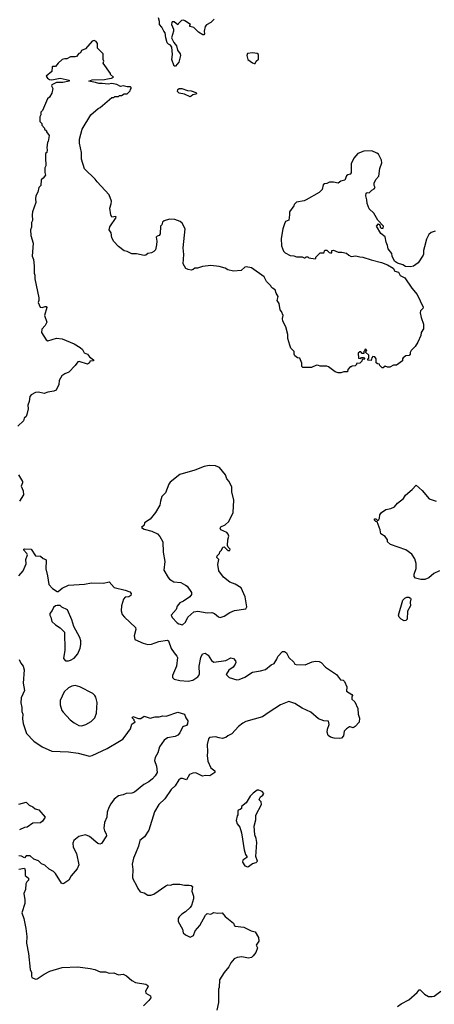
# Model space of a CAD drawing. Extents: x 2220520 to 2384350, y 721165 to 893491.
# Tile 167 of 256: x 2317225 to 2321626, y 797966 to 808416. Entities that reach past the tile are written whole.
import ezdxf

# ---------------------------------------------------------------- set-up
doc = ezdxf.new("R2010")
doc.units = 0

msp = doc.modelspace()

# ---------------------------------------------------------------- linework, layer by layer
at = {"layer": '0CON20XD'}
for points in [[(2319290, 808420), (2319255, 808385), (2319207, 808363), (2319196, 808344), (2319183, 808295), (2319186, 808264), (2319180, 808255), (2319170, 808255), (2319125, 808282), (2319075, 808332), (2319030, 808345), (2319030, 808355), (2319040, 808365), (2318980, 808405), (2318965, 808410), (2318944, 808406), (2318910, 808375), (2318905, 808360), (2318865, 808392), (2318845, 808392), (2318840, 808385), (2318837, 808365), (2318857, 808315), (2318857, 808295), (2318837, 808225), (2318861, 808175), (2318890, 808140), (2318902, 808092), (2318929, 808055), (2318934, 808035), (2318914, 807965), (2318878, 807922), (2318864, 807924), (2318842, 807992), (2318846, 808045), (2318839, 808125), (2318825, 808145), (2318804, 808155), (2318791, 808171), (2318776, 808225), (2318771, 808275), (2318756, 808295), (2318736, 808335), (2318711, 808365), (2318711, 808395), (2318700, 808435)], [(2320878, 807022), (2320815, 806997), (2320773, 806945), (2320743, 806885), (2320745, 806790), (2320734, 806776), (2320710, 806770), (2320695, 806758), (2320675, 806712), (2320635, 806703), (2320605, 806682), (2320555, 806692), (2320515, 806692), (2320485, 806678), (2320460, 806675), (2320448, 806662), (2320436, 806614), (2320405, 806582), (2320267, 806503), (2320246, 806494), (2320165, 806478), (2320140, 806455), (2320135, 806440), (2320088, 806375), (2320091, 806345), (2320082, 806288), (2320047, 806273), (2320035, 806250), (2320018, 806195), (2320000, 806095), (2320004, 806014), (2320025, 805960), (2320045, 805940), (2320095, 805912), (2320135, 805910), (2320165, 805900), (2320225, 805900), (2320245, 805890), (2320255, 805890), (2320265, 805900), (2320285, 805900), (2320295, 805890), (2320362, 805878), (2320370, 805885), (2320370, 805895), (2320415, 805940), (2320455, 805940), (2320465, 805970), (2320485, 805968), (2320510, 805945), (2320525, 805940), (2320538, 805942), (2320540, 805965), (2320555, 805970), (2320605, 805948), (2320645, 805948), (2320695, 805938), (2320720, 805915), (2320745, 805902), (2320795, 805910), (2320835, 805898), (2320867, 805897), (2320955, 805867), (2321065, 805840), (2321130, 805815), (2321189, 805779), (2321207, 805747), (2321246, 805736), (2321265, 805702), (2321312, 805675), (2321387, 805567), (2321445, 805500), (2321508, 805365), (2321505, 805350), (2321480, 805325), (2321478, 805305), (2321487, 805255), (2321513, 805183), (2321510, 805135), (2321488, 805095), (2321482, 805065), (2321450, 804995), (2321424, 804946), (2321382, 804905), (2321370, 804885), (2321370, 804865), (2321358, 804852), (2321325, 804848), (2321295, 804828), (2321288, 804815), (2321290, 804795), (2321225, 804750), (2321195, 804750), (2321155, 804728), (2321128, 804728), (2321105, 804738), (2321085, 804720), (2321072, 804722), (2321050, 804745), (2321045, 804760), (2321023, 804763), (2321010, 804775), (2321010, 804815), (2320995, 804838), (2320975, 804840), (2320962, 804828), (2320955, 804800), (2320922, 804802), (2320920, 804815), (2320930, 804825), (2320930, 804855), (2320900, 804885), (2320900, 804895), (2320910, 804905), (2320898, 804918), (2320890, 804915), (2320890, 804905), (2320880, 804895), (2320878, 804872), (2320862, 804872), (2320845, 804890), (2320835, 804890), (2320820, 804875), (2320822, 804822), (2320845, 804820), (2320855, 804830), (2320875, 804830), (2320888, 804812), (2320862, 804808), (2320858, 804792), (2320835, 804770), (2320802, 804768), (2320800, 804755), (2320788, 804742), (2320755, 804740), (2320745, 804730), (2320735, 804730), (2320710, 804705), (2320705, 804680), (2320665, 804680), (2320635, 804668), (2320605, 804668), (2320575, 804678), (2320505, 804732), (2320485, 804740), (2320415, 804738), (2320396, 804746), (2320375, 804748), (2320323, 804723), (2320230, 804725), (2320222, 804735), (2320222, 804772), (2320200, 804825), (2320175, 804828), (2320145, 804850), (2320138, 804865), (2320138, 804895), (2320105, 804930), (2320093, 804963), (2320071, 805031), (2320070, 805075), (2320050, 805155), (2320018, 805215), (2320014, 805245), (2320023, 805275), (2320005, 805320), (2319992, 805335), (2319980, 805405), (2319960, 805435), (2319969, 805479), (2319947, 805515), (2319939, 805549), (2319910, 805565), (2319895, 805580), (2319892, 805592), (2319845, 805638), (2319822, 805685), (2319685, 805782), (2319628, 805792), (2319615, 805788), (2319575, 805753), (2319495, 805748), (2319435, 805760), (2319405, 805777), (2319343, 805797), (2319255, 805807), (2319165, 805797), (2319112, 805778), (2319083, 805777), (2319067, 805763), (2319045, 805758), (2319013, 805763), (2318990, 805775), (2318962, 805825), (2318968, 805925), (2318962, 805995), (2318982, 806195), (2318950, 806255), (2318930, 806275), (2318873, 806297), (2318815, 806298), (2318758, 806282), (2318743, 806267), (2318735, 806240), (2318720, 806225), (2318717, 806143), (2318706, 806124), (2318683, 806117), (2318674, 806106), (2318681, 806065), (2318679, 806025), (2318666, 805975), (2318650, 805955), (2318625, 805943), (2318584, 805936), (2318565, 805918), (2318545, 805912), (2318465, 805930), (2318415, 805932), (2318366, 805956), (2318335, 805963), (2318275, 806010), (2318225, 806062), (2318205, 806100), (2318197, 806155), (2318176, 806185), (2318184, 806216), (2318248, 806315), (2318245, 806327), (2318205, 806320), (2318192, 806345), (2318183, 806415), (2318197, 806463), (2318199, 806489), (2318175, 806558), (2318048, 806695), (2318028, 806725), (2317912, 806832), (2317880, 806935), (2317880, 807005), (2317860, 807105), (2317861, 807149), (2317890, 807255), (2317982, 807405), (2318057, 807473), (2318080, 807485), (2318205, 807590), (2318225, 807590), (2318235, 807600), (2318275, 807600), (2318285, 807610), (2318305, 807610), (2318335, 807630), (2318365, 807630), (2318398, 807662), (2318400, 807675), (2318410, 807685), (2318410, 807695), (2318402, 807702), (2318365, 807703), (2318325, 807714), (2318295, 807708), (2318255, 807727), (2318205, 807738), (2318165, 807730), (2318101, 807739), (2318065, 807737), (2318031, 807751), (2317960, 807765), (2317995, 807777), (2318125, 807781), (2318158, 807788), (2318200, 807795), (2318220, 807805), (2318190, 807835), (2318190, 807845), (2318113, 807953), (2318120, 807975), (2318110, 807995), (2318110, 808055), (2318050, 808115), (2318052, 808162), (2318038, 808185), (2318016, 808196), (2317995, 808187), (2317925, 808108), (2317881, 808089), (2317870, 808065), (2317854, 808056), (2317830, 808025), (2317815, 808020), (2317765, 808023), (2317725, 808002), (2317705, 808002), (2317678, 807992), (2317634, 807956), (2317605, 807920), (2317575, 807920), (2317570, 807915), (2317568, 807865), (2317506, 807815), (2317522, 807795), (2317542, 807782), (2317565, 807779), (2317655, 807796), (2317752, 807775), (2317752, 807765), (2317685, 807751), (2317615, 807750), (2317567, 807725), (2317562, 807715), (2317578, 807685), (2317568, 807635), (2317542, 807595), (2317522, 807575), (2317467, 807453), (2317450, 807435), (2317450, 807405), (2317440, 807385), (2317440, 807335), (2317460, 807315), (2317460, 807295), (2317490, 807265), (2317490, 807255), (2317510, 807235), (2317510, 807225), (2317540, 807185), (2317527, 807123), (2317520, 807115), (2317512, 807055), (2317518, 807035), (2317512, 807008), (2317500, 806995), (2317498, 806955), (2317502, 806865), (2317492, 806845), (2317492, 806795), (2317500, 806765), (2317476, 806734), (2317453, 806717), (2317450, 806655), (2317430, 806635), (2317418, 806585), (2317398, 806545), (2317392, 806515), (2317397, 806475), (2317362, 806375), (2317358, 806345), (2317360, 806285), (2317350, 806265), (2317352, 806215), (2317342, 806185), (2317344, 806124), (2317367, 806045), (2317358, 805905), (2317372, 805872), (2317380, 805805), (2317378, 805725), (2317388, 805705), (2317388, 805665), (2317428, 805465), (2317428, 805435), (2317420, 805415), (2317444, 805364), (2317465, 805363), (2317495, 805373), (2317505, 805372), (2317513, 805363), (2317489, 805275), (2317512, 805205), (2317495, 805170), (2317460, 805130), (2317456, 805095), (2317507, 805017), (2317525, 805008), (2317615, 805036), (2317675, 805028), (2317805, 804976), (2317867, 804937), (2317892, 804915), (2317910, 804880), (2317946, 804866), (2317968, 804838), (2318008, 804805), (2318010, 804795), (2317970, 804790), (2317966, 804774), (2317945, 804761), (2317858, 804788), (2317844, 804786), (2317816, 804745), (2317747, 804675), (2317705, 804658), (2317674, 804635), (2317643, 804587), (2317640, 804545), (2317612, 804485), (2317587, 804473), (2317525, 804462), (2317485, 804449), (2317425, 804464), (2317395, 804460), (2317348, 804435), (2317333, 804415), (2317327, 804365), (2317313, 804325), (2317316, 804285), (2317302, 804225), (2317294, 804206), (2317272, 804185), (2317265, 804160), (2317207, 804103)], [(2319715, 807950), (2319725, 807952), (2319736, 807974), (2319762, 807998), (2319760, 808045), (2319745, 808056), (2319695, 808063), (2319645, 808058), (2319637, 808035), (2319648, 807995), (2319695, 807958), (2319715, 807950)], [(2319035, 807598), (2318974, 807624), (2318918, 807635), (2318901, 807655), (2318903, 807675), (2318920, 807685), (2318945, 807686), (2319005, 807663), (2319045, 807661), (2319095, 807642), (2319102, 807635), (2319098, 807625), (2319065, 807620), (2319045, 807603), (2319035, 807598)], [(2321637, 806173), (2321593, 806157), (2321569, 806135), (2321544, 806085), (2321524, 806005), (2321512, 805965), (2321513, 805927), (2321507, 805915), (2321455, 805837), (2321405, 805801), (2321375, 805794), (2321320, 805795), (2321294, 805814), (2321235, 805832), (2321203, 805853), (2321178, 805905), (2321177, 805935), (2321138, 805985), (2321130, 806020), (2321114, 806055), (2321105, 806112), (2321060, 806145), (2321013, 806225), (2321035, 806250), (2321048, 806238), (2321053, 806213), (2321063, 806203), (2321085, 806202), (2321086, 806225), (2321027, 806287), (2320983, 806363), (2320935, 806410), (2320913, 806465), (2320910, 806505), (2320898, 806545), (2320904, 806576), (2320915, 806582), (2320935, 806580), (2320965, 806608), (2320989, 806621), (2320998, 806635), (2320988, 806655), (2320988, 806682), (2321005, 806720), (2321038, 806755), (2321050, 806835), (2321070, 806895), (2321066, 806926), (2321035, 806988), (2321018, 806998), (2320964, 807024), (2320878, 807022)], [(2318955, 801992), (2318985, 802022), (2319011, 802075), (2319075, 802133), (2319115, 802140), (2319215, 802120), (2319265, 802123), (2319294, 802114), (2319335, 802077), (2319355, 802072), (2319395, 802086), (2319455, 802125), (2319505, 802144), (2319625, 802163), (2319638, 802185), (2319620, 802290), (2319577, 802385), (2319514, 802424), (2319456, 802446), (2319390, 802500), (2319338, 802565), (2319328, 802635), (2319338, 802685), (2319318, 802708), (2319322, 802725), (2319345, 802750), (2319351, 802769), (2319368, 802785), (2319382, 802818), (2319395, 802820), (2319435, 802783), (2319455, 802782), (2319460, 802795), (2319439, 802819), (2319433, 802835), (2319434, 802896), (2319446, 802935), (2319440, 802955), (2319423, 802975), (2319362, 803002), (2319352, 803018), (2319362, 803035), (2319408, 803055), (2319445, 803090), (2319490, 803185), (2319500, 803315), (2319479, 803405), (2319478, 803455), (2319450, 803515), (2319424, 803544), (2319409, 803585), (2319345, 803664), (2319305, 803681), (2319236, 803686), (2319182, 803675), (2319085, 803636), (2318925, 803590), (2318824, 803506), (2318810, 803485), (2318773, 803395), (2318736, 803355), (2318719, 803305), (2318713, 803265), (2318667, 803185), (2318612, 803115), (2318550, 803075), (2318545, 803050), (2318520, 803025), (2318545, 803010), (2318629, 802989), (2318688, 802958), (2318712, 802932), (2318746, 802876), (2318750, 802765), (2318765, 802665), (2318757, 802575), (2318800, 802495), (2318815, 802479), (2318861, 802451), (2318935, 802442), (2318984, 802414), (2319002, 802402), (2319048, 802335), (2319048, 802315), (2319031, 802289), (2318965, 802246), (2318925, 802228), (2318898, 802192), (2318886, 802155), (2318834, 802095), (2318845, 802070), (2318898, 802015), (2318915, 802003), (2318955, 801992)], [(2317212, 803585), (2317254, 803515), (2317255, 803500), (2317240, 803465), (2317262, 803415), (2317267, 803373), (2317222, 803305)], [(2321680, 802565), (2321623, 802537), (2321568, 802492), (2321525, 802473), (2321485, 802474), (2321427, 802487), (2321412, 802505), (2321412, 802532), (2321435, 802590), (2321434, 802645), (2321419, 802695), (2321387, 802745), (2321325, 802789), (2321160, 802845), (2321130, 802875), (2321128, 802895), (2321105, 802932), (2321059, 802959), (2321052, 803002), (2321020, 803085), (2321005, 803090), (2320990, 803105), (2320992, 803118), (2321005, 803120), (2321025, 803100), (2321039, 803111), (2321046, 803124), (2321048, 803162), (2321066, 803184), (2321112, 803218), (2321165, 803228), (2321204, 803245), (2321235, 803284), (2321300, 803335), (2321322, 803368), (2321392, 803428), (2321435, 803477), (2321498, 803418), (2321572, 803332), (2321645, 803306)], [(2317215, 802513), (2317263, 802565), (2317295, 802640), (2317289, 802685), (2317307, 802735), (2317301, 802751), (2317270, 802785), (2317270, 802795), (2317275, 802800), (2317347, 802797), (2317395, 802727), (2317445, 802723), (2317475, 802698), (2317502, 802685), (2317508, 802675), (2317504, 802586), (2317522, 802512)], [(2317522, 802512), (2317535, 802423), (2317575, 802380), (2317625, 802348), (2317635, 802348), (2317676, 802384), (2317745, 802414), (2317915, 802426), (2317988, 802438), (2318114, 802436), (2318175, 802448), (2318229, 802389), (2318345, 802362), (2318395, 802342), (2318410, 802325), (2318405, 802303), (2318385, 802289), (2318345, 802286), (2318326, 802265), (2318306, 802195), (2318302, 802142), (2318315, 802102), (2318337, 802075), (2318456, 801965), (2318458, 801945), (2318439, 801875), (2318447, 801837), (2318535, 801799), (2318586, 801784), (2318625, 801788), (2318702, 801818), (2318791, 801829), (2318805, 801822), (2318833, 801743), (2318865, 801695), (2318895, 801662), (2318902, 801645), (2318890, 801555), (2318849, 801455), (2318849, 801435), (2318865, 801416), (2318925, 801401), (2319015, 801395), (2319063, 801407), (2319115, 801440), (2319128, 801455), (2319133, 801475), (2319132, 801555), (2319147, 801645), (2319166, 801684), (2319195, 801693), (2319225, 801671), (2319261, 801615), (2319285, 801596), (2319415, 801616), (2319465, 801642), (2319496, 801636), (2319515, 801610), (2319518, 801595), (2319512, 801575), (2319491, 801545), (2319445, 801512), (2319418, 801465), (2319448, 801435), (2319531, 801411), (2319555, 801412), (2319615, 801438), (2319695, 801492), (2319782, 801505), (2319835, 801521), (2319895, 801570), (2319925, 801582), (2319955, 801628), (2319964, 801656), (2320015, 801709), (2320035, 801709), (2320056, 801695), (2320082, 801645), (2320135, 801598), (2320147, 801577), (2320161, 801571), (2320255, 801569), (2320330, 801600), (2320365, 801606), (2320405, 801604), (2320424, 801594), (2320473, 801543), (2320590, 801465), (2320631, 801411), (2320660, 801405), (2320673, 801393), (2320697, 801335), (2320695, 801290), (2320752, 801255), (2320758, 801245), (2320750, 801225), (2320752, 801205), (2320783, 801175), (2320816, 801105), (2320817, 801045), (2320832, 801002), (2320828, 800962), (2320787, 800915), (2320765, 800900), (2320735, 800912), (2320725, 800910), (2320695, 800890), (2320671, 800865), (2320663, 800815), (2320640, 800790), (2320624, 800786), (2320565, 800789), (2320525, 800801), (2320499, 800819), (2320489, 800855), (2320492, 800885), (2320511, 800935), (2320505, 800972), (2320455, 800976), (2320397, 800997), (2320315, 801066), (2320225, 801109), (2320145, 801160), (2320082, 801178), (2319995, 801143), (2319873, 801067), (2319804, 801016), (2319625, 800967), (2319595, 800951), (2319549, 800915), (2319478, 800835), (2319435, 800815), (2319415, 800797), (2319375, 800788), (2319343, 800793), (2319303, 800803), (2319241, 800799), (2319229, 800785), (2319214, 800725), (2319220, 800645), (2319216, 800605), (2319224, 800545), (2319256, 800476), (2319298, 800445), (2319298, 800425), (2319245, 800391), (2319197, 800393), (2319165, 800386), (2319095, 800422), (2319065, 800420), (2319028, 800405), (2318995, 800350), (2318955, 800363), (2318935, 800361), (2318915, 800350), (2318876, 800284), (2318833, 800247), (2318765, 800146), (2318704, 800085), (2318655, 800008), (2318596, 799814), (2318552, 799745), (2318500, 799705), (2318486, 799645), (2318454, 799566), (2318434, 799516), (2318421, 799455), (2318426, 799395), (2318423, 799313), (2318429, 799289), (2318463, 799235), (2318478, 799195), (2318505, 799158), (2318545, 799150), (2318585, 799126), (2318616, 799124), (2318648, 799135), (2318775, 799223), (2318797, 799233), (2318825, 799230), (2318855, 799240), (2318925, 799240), (2318975, 799230), (2319025, 799230), (2319045, 799228), (2319060, 799215), (2319052, 799165), (2319072, 799112), (2319072, 799085), (2319048, 799015), (2319036, 798994), (2318985, 798948), (2318945, 798922), (2318918, 798895), (2318908, 798875), (2318908, 798845), (2318952, 798765), (2318962, 798725), (2318985, 798702), (2319035, 798680), (2319070, 798695), (2319088, 798745), (2319136, 798804), (2319197, 798913), (2319215, 798928), (2319255, 798922), (2319285, 798942), (2319325, 798932), (2319375, 798938), (2319407, 798897), (2319496, 798826), (2319507, 798797), (2319514, 798794), (2319605, 798785), (2319682, 798745), (2319724, 798734), (2319761, 798675), (2319764, 798635), (2319737, 798595), (2319748, 798565), (2319732, 798515), (2319705, 798480), (2319685, 798464), (2319655, 798456), (2319585, 798468), (2319535, 798464), (2319501, 798449), (2319465, 798407), (2319445, 798362), (2319397, 798305), (2319348, 798225), (2319343, 798145), (2319337, 798125), (2319336, 797985), (2319317, 797905)], [(2321305, 802036), (2321275, 802052), (2321254, 802075), (2321248, 802095), (2321294, 802255), (2321315, 802276), (2321335, 802286), (2321355, 802288), (2321372, 802275), (2321376, 802265), (2321370, 802235), (2321372, 802195), (2321342, 802138), (2321340, 802055), (2321325, 802040), (2321305, 802036)], [(2317713, 801613), (2317745, 801613), (2317765, 801618), (2317805, 801640), (2317844, 801685), (2317868, 801745), (2317876, 801785), (2317874, 801825), (2317865, 801858), (2317801, 801975), (2317780, 802045), (2317734, 802154), (2317672, 802182), (2317655, 802197), (2317622, 802198), (2317605, 802194), (2317585, 802177), (2317570, 802145), (2317546, 802115), (2317544, 802095), (2317557, 802075), (2317567, 802027), (2317604, 801994), (2317655, 801962), (2317700, 801915), (2317704, 801726), (2317692, 801635), (2317713, 801613)], [(2317221, 801625), (2317239, 801585), (2317264, 801555), (2317272, 801515), (2317264, 801375), (2317277, 801295), (2317242, 801218), (2317239, 801165), (2317248, 801115), (2317248, 801075), (2317259, 801045), (2317256, 800995), (2317262, 800945), (2317299, 800839), (2317375, 800759), (2317465, 800699), (2317565, 800652), (2317745, 800644), (2317845, 800631), (2317965, 800599), (2317995, 800608), (2318155, 800680), (2318285, 800759), (2318319, 800781), (2318345, 800810), (2318400, 800890), (2318415, 800940), (2318450, 800965), (2318440, 800975), (2318440, 800985), (2318420, 801005), (2318425, 801020), (2318485, 800998), (2318512, 800998), (2318545, 801023), (2318612, 801002), (2318665, 801017), (2318705, 801018), (2318745, 801027), (2318780, 801025), (2318905, 801066), (2318976, 801046), (2318990, 801005), (2319010, 800975), (2319006, 800944), (2318996, 800925), (2318965, 800916), (2318955, 800906), (2318925, 800847), (2318905, 800823), (2318875, 800809), (2318795, 800793), (2318759, 800771), (2318710, 800700), (2318691, 800635), (2318663, 800585), (2318656, 800555), (2318676, 800495), (2318683, 800425), (2318665, 800391), (2318635, 800360), (2318595, 800327), (2318543, 800297), (2318445, 800219), (2318415, 800208), (2318355, 800205), (2318325, 800190), (2318275, 800179), (2318228, 800142), (2318193, 800095), (2318172, 800055), (2318155, 800005), (2318149, 799951), (2318124, 799896), (2318118, 799835), (2318125, 799808), (2318144, 799775), (2318146, 799755), (2318095, 799671), (2318075, 799666), (2318055, 799673), (2317966, 799746), (2317925, 799764), (2317855, 799746), (2317800, 799705), (2317788, 799675), (2317792, 799635), (2317828, 799565), (2317854, 799445), (2317836, 799404), (2317771, 799329), (2317748, 799285), (2317695, 799247), (2317685, 799244), (2317670, 799250), (2317605, 799353), (2317585, 799376), (2317540, 799400), (2317491, 799441), (2317456, 799456), (2317425, 799488), (2317376, 799506), (2317335, 799540), (2317295, 799540), (2317275, 799520), (2317245, 799538), (2317215, 799540)], [(2317885, 800922), (2317928, 800935), (2317984, 800966), (2318024, 801006), (2318041, 801055), (2318048, 801168), (2318034, 801224), (2318024, 801244), (2318002, 801265), (2317865, 801336), (2317815, 801351), (2317778, 801342), (2317742, 801325), (2317696, 801284), (2317655, 801190), (2317656, 801145), (2317674, 801084), (2317686, 801066), (2317763, 800985), (2317803, 800953), (2317854, 800924), (2317885, 800922)], [(2319644, 799426), (2319655, 799430), (2319695, 799460), (2319735, 799470), (2319748, 799485), (2319732, 799535), (2319743, 799683), (2319736, 799726), (2319722, 799765), (2319713, 799855), (2319732, 799925), (2319732, 799975), (2319792, 800088), (2319788, 800115), (2319768, 800135), (2319770, 800145), (2319782, 800168), (2319806, 800184), (2319817, 800205), (2319800, 800225), (2319765, 800240), (2319745, 800240), (2319705, 800208), (2319673, 800175), (2319628, 800105), (2319580, 800065), (2319580, 800045), (2319567, 800033), (2319545, 800028), (2319540, 800015), (2319542, 799978), (2319533, 799967), (2319523, 799915), (2319535, 799880), (2319562, 799845), (2319580, 799785), (2319607, 799605), (2319623, 799555), (2319637, 799535), (2319637, 799525), (2319593, 799497), (2319589, 799475), (2319615, 799434), (2319644, 799426)], [(2317215, 800089), (2317295, 800112), (2317325, 800078), (2317365, 800062), (2317390, 800040), (2317429, 800029), (2317497, 799953), (2317469, 799911), (2317445, 799891), (2317365, 799888), (2317305, 799846), (2317275, 799842), (2317225, 799819)], [(2317215, 799400), (2317275, 799410), (2317282, 799385), (2317283, 799333), (2317320, 799305), (2317318, 799285), (2317300, 799265), (2317292, 799245), (2317288, 799185), (2317268, 799142), (2317280, 799075), (2317280, 799035), (2317250, 798935), (2317270, 798875), (2317290, 798770), (2317302, 798685), (2317298, 798615), (2317318, 798505), (2317337, 798335), (2317350, 798305), (2317350, 798265), (2317355, 798252), (2317395, 798233), (2317410, 798235), (2317484, 798286), (2317545, 798319), (2317675, 798358), (2317842, 798362), (2317975, 798346), (2318024, 798334), (2318079, 798309), (2318135, 798309), (2318175, 798296), (2318225, 798299), (2318275, 798280), (2318325, 798286), (2318359, 798269), (2318415, 798218), (2318455, 798198), (2318565, 798181), (2318586, 798166), (2318590, 798155), (2318561, 798105), (2318563, 798085), (2318613, 798055), (2318616, 798036), (2318595, 798005), (2318540, 797950)], [(2321237, 797943), (2321275, 797972), (2321355, 798012), (2321445, 798092), (2321465, 798118), (2321475, 798120), (2321524, 798074), (2321565, 798048), (2321605, 798048), (2321626, 798054), (2321696, 798104)]]:
    msp.add_lwpolyline(points, dxfattribs=at)

doc.saveas('drawing.dxf')
